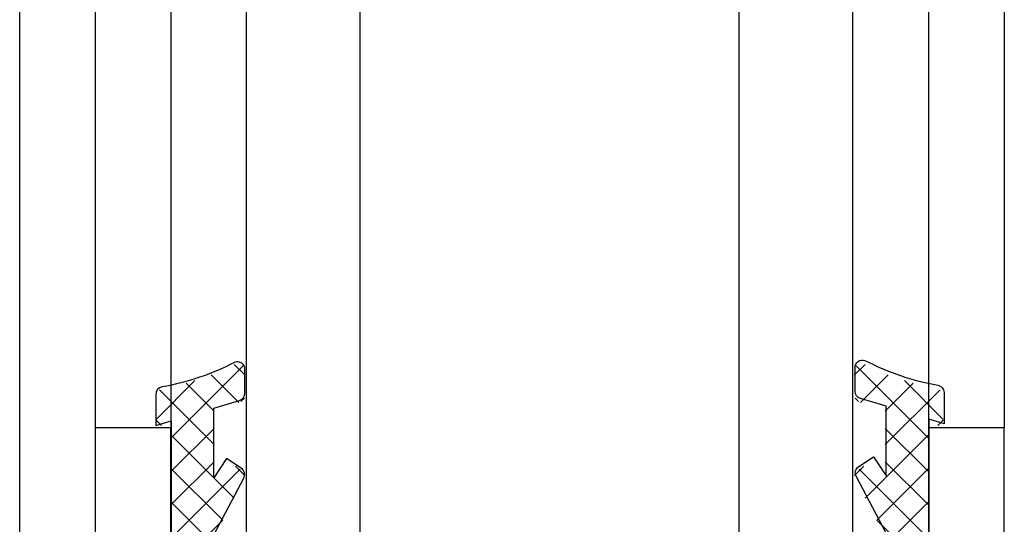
# Model space of a CAD drawing. Extents: x 0 to 532, y -51 to 380.
# Tile 6 of 52: x 38 to 64, y 88 to 101. Entities that reach past the tile are written whole.
import ezdxf

# ---------------------------------------------------------------- set-up
doc = ezdxf.new("R2010")
doc.units = 0
doc.header["$MEASUREMENT"] = 0
doc.layers.get('0').update_dxf_attribs({"linetype": 'CONTINUOUS'})
for name, color, linetype in [('SCHRAFFUR', 8, 'CONTINUOUS'), ('U013', 6, 'CONTINUOUS'), ('U018', 1, 'CONTINUOUS'), ('U025', 2, 'CONTINUOUS'), ('U035', 3, 'CONTINUOUS')]:
    doc.layers.add(name, color=color, linetype=linetype)

# ---------------------------------------------------------------- blocks, each defined once
blk = doc.blocks.new('*X')
at = {"color": 0}
for p, q in [((43.406, 91.924), (41.51, 90.029)), ((43.174, 91.965), (43.46, 91.679)), ((59.826, 91.965), (59.54, 91.679)), ((59.594, 91.924), (61.49, 90.029)), ((42.132, 91.535), (41.11, 90.512)), ((42.566, 91.689), (43.293, 90.962)), ((60.434, 91.689), (59.707, 90.962)), ((60.868, 91.535), (61.89, 90.512)), ((41.196, 91.292), (42.641, 89.846)), ((41.904, 91.467), (42.641, 90.73)), ((61.096, 91.467), (60.359, 90.73)), ((61.804, 91.292), (60.359, 89.846)), ((43.441, 91.075), (43.346, 90.981)), ((59.559, 91.075), (59.654, 90.981)), ((41.11, 90.493), (41.255, 90.349)), ((61.89, 90.493), (61.745, 90.349)), ((42.641, 90.276), (41.51, 89.145)), ((60.359, 90.276), (61.49, 89.145)), ((41.51, 90.093), (42.641, 88.962)), ((61.49, 90.093), (60.359, 88.962)), ((42.641, 89.392), (41.51, 88.261)), ((41.51, 89.209), (42.869, 87.851)), ((43.332, 89.198), (41.51, 87.377)), ((43.207, 89.281), (43.452, 89.035)), ((59.793, 89.281), (59.548, 89.035)), ((59.668, 89.198), (61.49, 87.377)), ((61.49, 89.209), (60.131, 87.851)), ((60.359, 89.392), (61.49, 88.261)), ((42.655, 88.949), (43.174, 88.429)), ((60.345, 88.949), (59.826, 88.429)), ((41.51, 88.325), (42.641, 87.194)), ((61.49, 88.325), (60.359, 87.194)), ((42.869, 87.852), (41.51, 86.493)), ((60.131, 87.852), (61.49, 86.493))]:
    blk.add_line(p, q, dxfattribs=at)

msp = doc.modelspace()

# ---------------------------------------------------------------- linework, layer by layer
at = {"layer": 'U013'}
for points in [[(42.63496, 87.46465), (43.42463, 88.9621, 0.386382), (43.35753, 89.22255), (42.96706, 89.47906), (42.63496, 88.97353), (42.63496, 90.81125), (43.31158, 91.01483, 0.330984), (43.45395, 91.20634), (43.45395, 91.83291, 0.502648), (43.19633, 92.02443, -0.076883), (41.26901, 91.36968, 0.364114), (41.10364, 91.1727), (41.10364, 90.35052), (41.50395, 90.47096), (41.50395, 81.71629, 0.729874)], [(60.37957, 87.51186), (59.5899, 89.00931, -0.386382), (59.65699, 89.26976), (60.04747, 89.52627), (60.37957, 89.02074), (60.37957, 90.85846), (59.70295, 91.06204, -0.330984), (59.56057, 91.25356), (59.56057, 91.88013, -0.502648), (59.8182, 92.07165, 0.076883), (61.74551, 91.41689, -0.364114), (61.91088, 91.21991), (61.91088, 90.39773), (61.51057, 90.51817), (61.51057, 81.76351, -0.729874)]]:
    msp.add_lwpolyline(points, format="xyb", dxfattribs=at)
at = {"layer": 'U018'}
msp.add_line((37.50989, 68.29261), (37.50989, 184.22712), dxfattribs=at)
for points in [[(41.5, 283.49481), (41.5, 184.22712), (41.5, 90.29261)], [(61.5, 283.49481), (61.5, 184.22712), (61.5, 90.29261)], [(63.5, 283.49481), (63.5, 184.22712), (63.5, 90.29261)], [(39.5, 184.22712), (39.5, 90.29261)]]:
    msp.add_lwpolyline(points, dxfattribs=at)
at = {"layer": 'U025'}
for points in [[(43.5, 76.12354), (43.5, 297.04493), (43.5, 297.66388)], [(46.5, 76.12354), (46.5, 297.04493), (46.5, 297.66388)], [(56.5, 76.12354), (56.5, 297.04493), (56.5, 297.66388)], [(59.5, 76.12354), (59.5, 297.04493), (59.5, 297.66388)]]:
    msp.add_lwpolyline(points, dxfattribs=at)
at = {"layer": 'U035'}
msp.add_lwpolyline([(43.35, 68.29261, 1), (43.35, 69.29261), (42.5, 69.29261), (42.5, 70.69261), (45.75, 70.69261), (49, 70.69261), (49, 69.29261), (48.15, 69.29261, 1), (48.15, 68.29261), (53.5, 68.29261), (53.5, 70.69261), (60.5, 70.69261), (60.5, 68.29261), (63.5, 68.29261), (63.5, 90.29261), (61.5, 90.29261), (61.5, 72.69261), (41.5, 72.69261), (41.5, 90.29261), (39.5, 90.29261), (39.5, 68.29261)], format="xyb", close=True, dxfattribs=at)

# ---------------------------------------------------------------- block references
at = {"layer": 'SCHRAFFUR', "linetype": 'CONTINUOUS'}
msp.add_blockref('*X', (0, 0), dxfattribs=at)
msp.add_blockref('*X', (0, 0), dxfattribs=at)
msp.add_blockref('*X', (0, 0), dxfattribs=at)
msp.add_blockref('*X', (0, 0), dxfattribs=at)
msp.add_blockref('*X', (0, 0), dxfattribs=at)
msp.add_blockref('*X', (0, 0), dxfattribs=at)
msp.add_blockref('*X', (0, 0), dxfattribs=at)
msp.add_blockref('*X', (0, 0), dxfattribs=at)
msp.add_blockref('*X', (0, 0), dxfattribs=at)
msp.add_blockref('*X', (0, 0), dxfattribs=at)
msp.add_blockref('*X', (0, 0), dxfattribs=at)
msp.add_blockref('*X', (0, 0), dxfattribs=at)
msp.add_blockref('*X', (0, 0), dxfattribs=at)
msp.add_blockref('*X', (0, 0), dxfattribs=at)
msp.add_blockref('*X', (0, 0), dxfattribs=at)
msp.add_blockref('*X', (0, 0), dxfattribs=at)
msp.add_blockref('*X', (0, 0), dxfattribs=at)
msp.add_blockref('*X', (0, 0), dxfattribs=at)
msp.add_blockref('*X', (0, 0), dxfattribs=at)
msp.add_blockref('*X', (0, 0), dxfattribs=at)
msp.add_blockref('*X', (0, 0), dxfattribs=at)
msp.add_blockref('*X', (0, 0), dxfattribs=at)
msp.add_blockref('*X', (0, 0), dxfattribs=at)
msp.add_blockref('*X', (0, 0), dxfattribs=at)
msp.add_blockref('*X', (0, 0), dxfattribs=at)
msp.add_blockref('*X', (0, 0), dxfattribs=at)

doc.saveas('drawing.dxf')
